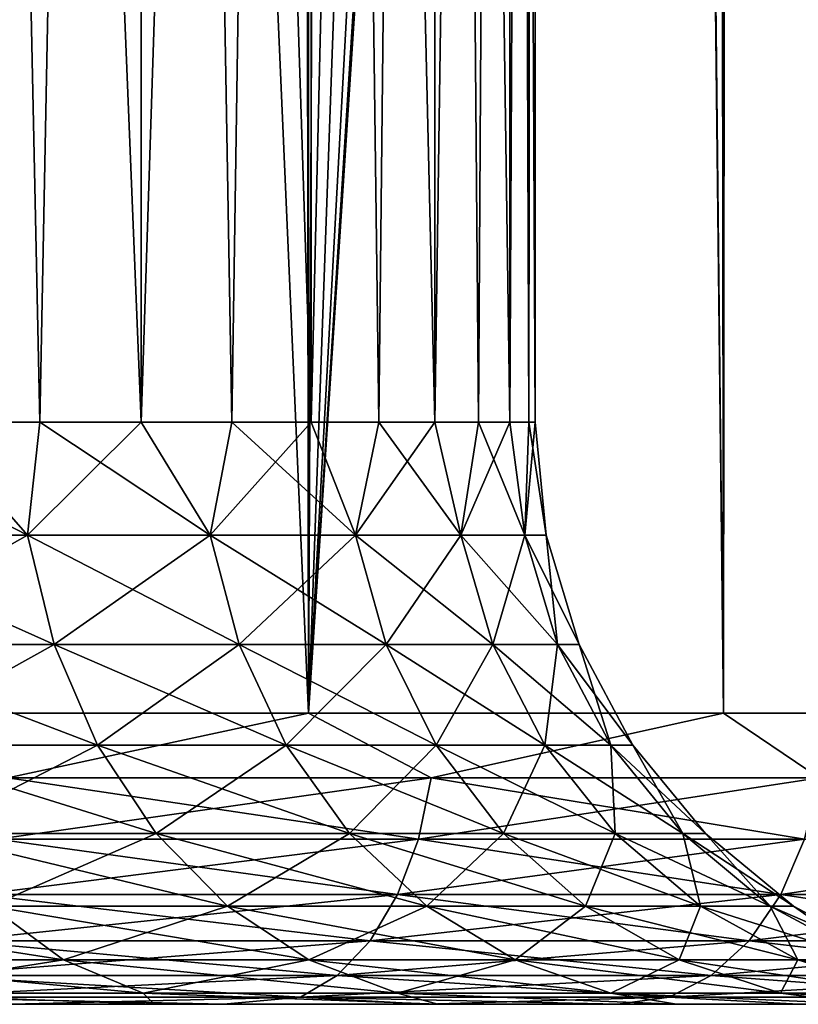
# Model space of a CAD drawing. Extents: x -265 to 265, y 0 to 1027.
# Tile 118 of 256: x 257.53 to 260.2, y 0 to 3.38. Entities that reach past the tile are written whole.
import ezdxf

# ---------------------------------------------------------------- set-up
doc = ezdxf.new("R2010")
doc.units = 0
doc.header["$LTSCALE"] = 65.185185
for name, color, linetype in [('245', 7, 'CONTINUOUS'), ('247', 7, 'CONTINUOUS'), ('248', 7, 'CONTINUOUS'), ('249', 7, 'CONTINUOUS'), ('250', 7, 'CONTINUOUS'), ('272', 7, 'CONTINUOUS'), ('273', 7, 'CONTINUOUS'), ('274', 7, 'CONTINUOUS'), ('275', 7, 'CONTINUOUS')]:
    doc.layers.add(name, color=color, linetype=linetype)

msp = doc.modelspace()

# ---------------------------------------------------------------- linework, layer by layer
at = {"layer": '245', "color": 7, "linetype": 'CONTINUOUS'}
for points in [[(257.9903, 0, 7.9903), (257.5016, 0, 11.8206), (256.879, 0, 8.9649), (257.9903, 0, 7.9903)], [(256.879, 0, -8.9649), (257.5016, 0, -11.8206), (257.9903, 0, -7.9903), (256.879, 0, -8.9649)], [(258.229, 0, 11.3262), (257.5016, 0, 11.8206), (257.9903, 0, 7.9903), (258.229, 0, 11.3262)], [(257.5016, 0, -11.8206), (258.229, 0, -11.3262), (257.9903, 0, -7.9903), (257.5016, 0, -11.8206)], [(258.9649, 0, 6.879), (258.229, 0, 11.3262), (257.9903, 0, 7.9903), (258.9649, 0, 6.879)], [(258.229, 0, -11.3262), (258.924, 0, -10.7872), (257.9903, 0, -7.9903), (258.229, 0, -11.3262)], [(257.9903, 0, -7.9903), (258.924, 0, -10.7872), (258.9649, 0, -6.879), (257.9903, 0, -7.9903)], [(258.924, 0, 10.7872), (258.229, 0, 11.3262), (258.9649, 0, 6.879), (258.924, 0, 10.7872)], [(259.5837, 0, 10.2055), (258.924, 0, 10.7872), (258.9649, 0, 6.879), (259.5837, 0, 10.2055)], [(258.924, 0, -10.7872), (259.5837, 0, -10.2055), (258.9649, 0, -6.879), (258.924, 0, -10.7872)], [(259.7861, 0, 5.65), (259.5837, 0, 10.2055), (258.9649, 0, 6.879), (259.7861, 0, 5.65)], [(258.9649, 0, -6.879), (259.5837, 0, -10.2055), (259.7861, 0, -5.65), (258.9649, 0, -6.879)], [(260.2056, 0, 9.5836), (259.5837, 0, 10.2055), (259.7861, 0, 5.65), (260.2056, 0, 9.5836)], [(259.5837, 0, -10.2055), (260.2056, 0, -9.5836), (259.7861, 0, -5.65), (259.5837, 0, -10.2055)], [(260.4399, 0, 4.3243), (260.2056, 0, 9.5836), (259.7861, 0, 5.65), (260.4399, 0, 4.3243)], [(259.7861, 0, -5.65), (260.2056, 0, -9.5836), (260.4399, 0, -4.3243), (259.7861, 0, -5.65)]]:
    msp.add_3dface(points, dxfattribs=at)
at = {"layer": '247', "color": 7, "linetype": 'CONTINUOUS'}
for points in [[(256.9708, 1, 13.2818), (258.521, 1, 12.3448), (256.9708, 1019, 13.2818), (256.9708, 1, 13.2818)], [(256.9708, 1019, 13.2818), (258.521, 1, 12.3448), (258.521, 1019, 12.3448), (256.9708, 1019, 13.2818)], [(258.521, 1, 12.3448), (259.9468, 1, 11.2277), (258.521, 1019, 12.3448), (258.521, 1, 12.3448)], [(258.521, 1019, 12.3448), (259.9468, 1, 11.2277), (259.9468, 1019, 11.2277), (258.521, 1019, 12.3448)], [(259.9468, 1, 11.2277), (261.2277, 1, 9.9468), (259.9468, 1019, 11.2277), (259.9468, 1, 11.2277)], [(259.9468, 1019, 11.2277), (261.2277, 1, 9.9468), (261.2277, 1019, 9.9468), (259.9468, 1019, 11.2277)]]:
    msp.add_3dface(points, dxfattribs=at)
at = {"layer": '248', "color": 7, "linetype": 'CONTINUOUS'}
for points in [[(259.9468, 1019, -11.2277), (259.9468, 1, -11.2277), (259.7374, 20.4964, -11.4098), (259.9468, 1019, -11.2277)], [(261.2277, 1, -9.9468), (259.9468, 1, -11.2277), (261.2277, 1019, -9.9468), (261.2277, 1, -9.9468)], [(261.2277, 1019, -9.9468), (259.9468, 1, -11.2277), (259.9468, 1019, -11.2277), (261.2277, 1019, -9.9468)], [(259.7374, 19.5037, -11.4098), (259.7374, 20.4964, -11.4098), (259.9468, 1, -11.2277), (259.7374, 19.5037, -11.4098)], [(259.9468, 1, -11.2277), (258.521, 1, -12.3448), (259.7374, 19.5037, -11.4098), (259.9468, 1, -11.2277)], [(259.7374, 19.5037, -11.4098), (258.521, 1, -12.3448), (259.6344, 18.5033, -11.4969), (259.7374, 19.5037, -11.4098)], [(259.6344, 18.5033, -11.4969), (258.521, 1, -12.3448), (259.4194, 17.4827, -11.6737), (259.6344, 18.5033, -11.4969)], [(259.4194, 17.4827, -11.6737), (258.521, 1, -12.3448), (259.0757, 16.4372, -11.9428), (259.4194, 17.4827, -11.6737)], [(259.0757, 16.4372, -11.9428), (258.521, 1, -12.3448), (258.5848, 15.378, -12.3004), (259.0757, 16.4372, -11.9428)], [(258.5848, 15.378, -12.3004), (258.521, 1, -12.3448), (257.9382, 14.339, -12.7273), (258.5848, 15.378, -12.3004)], [(258.521, 1, -12.3448), (256.9708, 1, -13.2818), (257.9382, 14.339, -12.7273), (258.521, 1, -12.3448)], [(257.9382, 14.339, -12.7273), (256.9708, 1, -13.2818), (257.1481, 13.3692, -13.1873), (257.9382, 14.339, -12.7273)]]:
    msp.add_3dface(points, dxfattribs=at)
at = {"layer": '249', "color": 7, "linetype": 'CONTINUOUS'}
for points in [[(258.521, 1, 12.3448), (256.9708, 1, 13.2818), (257.4876, 0.7786, 12.9689), (258.521, 1, 12.3448)], [(258.521, 1, 12.3448), (257.4876, 0.7786, 12.9689), (258.9426, 0.7786, 12.0119), (258.521, 1, 12.3448)], [(259.9468, 1, 11.2277), (258.521, 1, 12.3448), (258.9426, 0.7786, 12.0119), (259.9468, 1, 11.2277)], [(259.9468, 1, 11.2277), (258.9426, 0.7786, 12.0119), (260.2766, 0.7786, 10.8925), (259.9468, 1, 11.2277)], [(261.2277, 1, 9.9468), (259.9468, 1, 11.2277), (260.2766, 0.7786, 10.8925), (261.2277, 1, 9.9468)], [(257.4507, 0.5669, 12.905), (258.8985, 0.5669, 11.9527), (257.4876, 0.7786, 12.9689), (257.4507, 0.5669, 12.905)], [(257.4876, 0.7786, 12.9689), (258.8985, 0.5669, 11.9527), (258.9426, 0.7786, 12.0119), (257.4876, 0.7786, 12.9689)], [(258.8985, 0.5669, 11.9527), (260.2259, 0.5669, 10.8389), (258.9426, 0.7786, 12.0119), (258.8985, 0.5669, 11.9527)], [(258.9426, 0.7786, 12.0119), (260.2259, 0.5669, 10.8389), (260.2766, 0.7786, 10.8925), (258.9426, 0.7786, 12.0119)], [(257.3911, 0.377, 12.8018), (258.8273, 0.377, 11.8572), (257.4507, 0.5669, 12.905), (257.3911, 0.377, 12.8018)], [(257.4507, 0.5669, 12.905), (258.8273, 0.377, 11.8572), (258.8985, 0.5669, 11.9527), (257.4507, 0.5669, 12.905)], [(258.8273, 0.377, 11.8572), (260.1442, 0.377, 10.7522), (258.8985, 0.5669, 11.9527), (258.8273, 0.377, 11.8572)], [(258.8985, 0.5669, 11.9527), (260.1442, 0.377, 10.7522), (260.2259, 0.5669, 10.8389), (258.8985, 0.5669, 11.9527)], [(260.1442, 0.377, 10.7522), (261.3239, 0.377, 9.5018), (260.2259, 0.5669, 10.8389), (260.1442, 0.377, 10.7522)], [(257.3119, 0.2184, 12.6646), (258.7328, 0.2184, 11.7301), (257.3911, 0.377, 12.8018), (257.3119, 0.2184, 12.6646)], [(257.3911, 0.377, 12.8018), (258.7328, 0.2184, 11.7301), (258.8273, 0.377, 11.8572), (257.3911, 0.377, 12.8018)], [(258.7328, 0.2184, 11.7301), (260.0355, 0.2184, 10.637), (258.8273, 0.377, 11.8572), (258.7328, 0.2184, 11.7301)], [(258.8273, 0.377, 11.8572), (260.0355, 0.2184, 10.637), (260.1442, 0.377, 10.7522), (258.8273, 0.377, 11.8572)], [(260.0355, 0.2184, 10.637), (261.2025, 0.2184, 9.4), (260.1442, 0.377, 10.7522), (260.0355, 0.2184, 10.637)], [(260.1442, 0.377, 10.7522), (261.2025, 0.2184, 9.4), (261.3239, 0.377, 9.5018), (260.1442, 0.377, 10.7522)], [(257.217, 0.0991, 12.5003), (258.6194, 0.0991, 11.5779), (257.3119, 0.2184, 12.6646), (257.217, 0.0991, 12.5003)], [(257.3119, 0.2184, 12.6646), (258.6194, 0.0991, 11.5779), (258.7328, 0.2184, 11.7301), (257.3119, 0.2184, 12.6646)], [(258.6194, 0.0991, 11.5779), (259.9053, 0.0991, 10.499), (258.7328, 0.2184, 11.7301), (258.6194, 0.0991, 11.5779)], [(258.7328, 0.2184, 11.7301), (259.9053, 0.0991, 10.499), (260.0355, 0.2184, 10.637), (258.7328, 0.2184, 11.7301)], [(259.9053, 0.0991, 10.499), (261.0572, 0.0991, 9.2781), (260.0355, 0.2184, 10.637), (259.9053, 0.0991, 10.499)], [(260.0355, 0.2184, 10.637), (261.0572, 0.0991, 9.2781), (261.2025, 0.2184, 9.4), (260.0355, 0.2184, 10.637)], [(257.1113, 0.0251, 12.3171), (258.4931, 0.0251, 11.4082), (257.217, 0.0991, 12.5003), (257.1113, 0.0251, 12.3171)], [(257.217, 0.0991, 12.5003), (258.4931, 0.0251, 11.4082), (258.6194, 0.0991, 11.5779), (257.217, 0.0991, 12.5003)], [(258.4931, 0.0251, 11.4082), (259.7601, 0.0251, 10.3451), (258.6194, 0.0991, 11.5779), (258.4931, 0.0251, 11.4082)], [(258.6194, 0.0991, 11.5779), (259.7601, 0.0251, 10.3451), (259.9053, 0.0991, 10.499), (258.6194, 0.0991, 11.5779)], [(259.7601, 0.0251, 10.3451), (260.8951, 0.0251, 9.1421), (259.9053, 0.0991, 10.499), (259.7601, 0.0251, 10.3451)], [(259.9053, 0.0991, 10.499), (260.8951, 0.0251, 9.1421), (261.0572, 0.0991, 9.2781), (259.9053, 0.0991, 10.499)], [(257.5016, 0, 11.8206), (258.229, 0, 11.3262), (257.1113, 0.0251, 12.3171), (257.5016, 0, 11.8206)], [(257.1113, 0.0251, 12.3171), (258.229, 0, 11.3262), (258.4931, 0.0251, 11.4082), (257.1113, 0.0251, 12.3171)], [(258.229, 0, 11.3262), (258.924, 0, 10.7872), (258.4931, 0.0251, 11.4082), (258.229, 0, 11.3262)], [(258.924, 0, 10.7872), (259.5837, 0, 10.2055), (258.4931, 0.0251, 11.4082), (258.924, 0, 10.7872)], [(258.4931, 0.0251, 11.4082), (259.5837, 0, 10.2055), (259.7601, 0.0251, 10.3451), (258.4931, 0.0251, 11.4082)], [(259.5837, 0, 10.2055), (260.2056, 0, 9.5836), (259.7601, 0.0251, 10.3451), (259.5837, 0, 10.2055)], [(259.7601, 0.0251, 10.3451), (260.2056, 0, 9.5836), (260.8951, 0.0251, 9.1421), (259.7601, 0.0251, 10.3451)]]:
    msp.add_3dface(points, dxfattribs=at)
at = {"layer": '250', "color": 7, "linetype": 'CONTINUOUS'}
for points in [[(256.9708, 1, -13.2818), (258.521, 1, -12.3448), (257.4876, 0.7786, -12.9689), (256.9708, 1, -13.2818)], [(258.521, 1, -12.3448), (258.9426, 0.7786, -12.0119), (257.4876, 0.7786, -12.9689), (258.521, 1, -12.3448)], [(258.521, 1, -12.3448), (259.9468, 1, -11.2277), (258.9426, 0.7786, -12.0119), (258.521, 1, -12.3448)], [(259.9468, 1, -11.2277), (260.2766, 0.7786, -10.8925), (258.9426, 0.7786, -12.0119), (259.9468, 1, -11.2277)], [(259.9468, 1, -11.2277), (261.2277, 1, -9.9468), (260.2766, 0.7786, -10.8925), (259.9468, 1, -11.2277)], [(258.8985, 0.5669, -11.9527), (257.4507, 0.5669, -12.905), (258.9426, 0.7786, -12.0119), (258.8985, 0.5669, -11.9527)], [(258.9426, 0.7786, -12.0119), (257.4507, 0.5669, -12.905), (257.4876, 0.7786, -12.9689), (258.9426, 0.7786, -12.0119)], [(260.2259, 0.5669, -10.8389), (258.8985, 0.5669, -11.9527), (260.2766, 0.7786, -10.8925), (260.2259, 0.5669, -10.8389)], [(260.2766, 0.7786, -10.8925), (258.8985, 0.5669, -11.9527), (258.9426, 0.7786, -12.0119), (260.2766, 0.7786, -10.8925)], [(258.8273, 0.377, -11.8572), (257.3911, 0.377, -12.8018), (258.8985, 0.5669, -11.9527), (258.8273, 0.377, -11.8572)], [(258.8985, 0.5669, -11.9527), (257.3911, 0.377, -12.8018), (257.4507, 0.5669, -12.905), (258.8985, 0.5669, -11.9527)], [(260.1442, 0.377, -10.7522), (258.8273, 0.377, -11.8572), (260.2259, 0.5669, -10.8389), (260.1442, 0.377, -10.7522)], [(260.2259, 0.5669, -10.8389), (258.8273, 0.377, -11.8572), (258.8985, 0.5669, -11.9527), (260.2259, 0.5669, -10.8389)], [(261.3239, 0.377, -9.5018), (260.1442, 0.377, -10.7522), (261.4151, 0.5669, -9.5784), (261.3239, 0.377, -9.5018)], [(261.4151, 0.5669, -9.5784), (260.1442, 0.377, -10.7522), (260.2259, 0.5669, -10.8389), (261.4151, 0.5669, -9.5784)], [(258.7328, 0.2184, -11.7301), (257.3119, 0.2184, -12.6646), (258.8273, 0.377, -11.8572), (258.7328, 0.2184, -11.7301)], [(258.8273, 0.377, -11.8572), (257.3119, 0.2184, -12.6646), (257.3911, 0.377, -12.8018), (258.8273, 0.377, -11.8572)], [(260.0355, 0.2184, -10.637), (258.7328, 0.2184, -11.7301), (260.1442, 0.377, -10.7522), (260.0355, 0.2184, -10.637)], [(260.1442, 0.377, -10.7522), (258.7328, 0.2184, -11.7301), (258.8273, 0.377, -11.8572), (260.1442, 0.377, -10.7522)], [(261.2025, 0.2184, -9.4), (260.0355, 0.2184, -10.637), (261.3239, 0.377, -9.5018), (261.2025, 0.2184, -9.4)], [(261.3239, 0.377, -9.5018), (260.0355, 0.2184, -10.637), (260.1442, 0.377, -10.7522), (261.3239, 0.377, -9.5018)], [(258.6194, 0.0991, -11.5779), (257.217, 0.0991, -12.5003), (258.7328, 0.2184, -11.7301), (258.6194, 0.0991, -11.5779)], [(258.7328, 0.2184, -11.7301), (257.217, 0.0991, -12.5003), (257.3119, 0.2184, -12.6646), (258.7328, 0.2184, -11.7301)], [(259.9053, 0.0991, -10.499), (258.6194, 0.0991, -11.5779), (260.0355, 0.2184, -10.637), (259.9053, 0.0991, -10.499)], [(260.0355, 0.2184, -10.637), (258.6194, 0.0991, -11.5779), (258.7328, 0.2184, -11.7301), (260.0355, 0.2184, -10.637)], [(261.0572, 0.0991, -9.2781), (259.9053, 0.0991, -10.499), (261.2025, 0.2184, -9.4), (261.0572, 0.0991, -9.2781)], [(261.2025, 0.2184, -9.4), (259.9053, 0.0991, -10.499), (260.0355, 0.2184, -10.637), (261.2025, 0.2184, -9.4)], [(258.4931, 0.0251, -11.4082), (257.1113, 0.0251, -12.3171), (258.6194, 0.0991, -11.5779), (258.4931, 0.0251, -11.4082)], [(258.6194, 0.0991, -11.5779), (257.1113, 0.0251, -12.3171), (257.217, 0.0991, -12.5003), (258.6194, 0.0991, -11.5779)], [(259.7601, 0.0251, -10.3451), (258.4931, 0.0251, -11.4082), (259.9053, 0.0991, -10.499), (259.7601, 0.0251, -10.3451)], [(259.9053, 0.0991, -10.499), (258.4931, 0.0251, -11.4082), (258.6194, 0.0991, -11.5779), (259.9053, 0.0991, -10.499)], [(260.8951, 0.0251, -9.1421), (259.7601, 0.0251, -10.3451), (261.0572, 0.0991, -9.2781), (260.8951, 0.0251, -9.1421)], [(261.0572, 0.0991, -9.2781), (259.7601, 0.0251, -10.3451), (259.9053, 0.0991, -10.499), (261.0572, 0.0991, -9.2781)], [(258.4931, 0.0251, -11.4082), (257.5016, 0, -11.8206), (257.1113, 0.0251, -12.3171), (258.4931, 0.0251, -11.4082)], [(258.229, 0, -11.3262), (257.5016, 0, -11.8206), (258.4931, 0.0251, -11.4082), (258.229, 0, -11.3262)], [(258.924, 0, -10.7872), (258.229, 0, -11.3262), (258.4931, 0.0251, -11.4082), (258.924, 0, -10.7872)], [(259.7601, 0.0251, -10.3451), (258.924, 0, -10.7872), (258.4931, 0.0251, -11.4082), (259.7601, 0.0251, -10.3451)], [(259.5837, 0, -10.2055), (258.924, 0, -10.7872), (259.7601, 0.0251, -10.3451), (259.5837, 0, -10.2055)], [(260.2056, 0, -9.5836), (259.5837, 0, -10.2055), (259.7601, 0.0251, -10.3451), (260.2056, 0, -9.5836)], [(260.8951, 0.0251, -9.1421), (260.2056, 0, -9.5836), (259.7601, 0.0251, -10.3451), (260.8951, 0.0251, -9.1421)]]:
    msp.add_3dface(points, dxfattribs=at)
at = {"layer": '272', "color": 7, "linetype": 'CONTINUOUS'}
for points in [[(257.2141, 20, 5.8691), (257.9461, 20, 4.8321), (257.2141, 2, 5.8691), (257.2141, 20, 5.8691)], [(257.2141, 2, 5.8691), (257.9461, 20, 4.8321), (257.5978, 2, 5.3631), (257.2141, 2, 5.8691)], [(257.5978, 2, 5.3631), (257.9461, 20, 4.8321), (257.9461, 2, 4.8321), (257.5978, 2, 5.3631)], [(257.9461, 20, 4.8321), (258.5301, 20, 3.7051), (257.9461, 2, 4.8321), (257.9461, 20, 4.8321)], [(257.9461, 2, 4.8321), (258.5301, 20, 3.7051), (258.2573, 2, 4.2786), (257.9461, 2, 4.8321)], [(258.2573, 2, 4.2786), (258.5301, 20, 3.7051), (258.5301, 2, 3.7051), (258.2573, 2, 4.2786)], [(258.5301, 20, 3.7051), (258.9551, 20, 2.5091), (258.5301, 2, 3.7051), (258.5301, 20, 3.7051)], [(258.5301, 2, 3.7051), (258.9551, 20, 2.5091), (258.763, 2, 3.1144), (258.5301, 2, 3.7051)], [(258.763, 2, 3.1144), (258.9551, 20, 2.5091), (258.9551, 2, 2.5091), (258.763, 2, 3.1144)], [(258.9551, 20, 2.5091), (259.2134, 20, 1.2663), (258.9551, 2, 2.5091), (258.9551, 20, 2.5091)], [(258.9551, 2, 2.5091), (259.2134, 20, 1.2663), (259.1055, 2, 1.8921), (258.9551, 2, 2.5091)], [(259.1055, 2, 1.8921), (259.2134, 20, 1.2663), (259.2134, 2, 1.2663), (259.1055, 2, 1.8921)], [(259.2134, 20, 1.2663), (259.3, 20), (259.2134, 2, 1.2663), (259.2134, 20, 1.2663)], [(259.2134, 2, 1.2663), (259.3, 20), (259.2783, 2, 0.6347), (259.2134, 2, 1.2663)], [(259.2783, 2, 0.6347), (259.3, 20), (259.3, 2), (259.2783, 2, 0.6347)]]:
    msp.add_3dface(points, dxfattribs=at)
at = {"layer": '273', "color": 7, "linetype": 'CONTINUOUS'}
for points in [[(257.9461, 20, -4.8321), (257.2141, 20, -5.8691), (257.9461, 2, -4.8321), (257.9461, 20, -4.8321)], [(257.9461, 2, -4.8321), (257.2141, 20, -5.8691), (257.5978, 2, -5.3631), (257.9461, 2, -4.8321)], [(257.5978, 2, -5.3631), (257.2141, 20, -5.8691), (257.2141, 2, -5.8691), (257.5978, 2, -5.3631)], [(258.5301, 20, -3.7051), (257.9461, 20, -4.8321), (258.5301, 2, -3.7051), (258.5301, 20, -3.7051)], [(258.5301, 2, -3.7051), (257.9461, 20, -4.8321), (258.2573, 2, -4.2786), (258.5301, 2, -3.7051)], [(258.2573, 2, -4.2786), (257.9461, 20, -4.8321), (257.9461, 2, -4.8321), (258.2573, 2, -4.2786)], [(258.9551, 20, -2.5091), (258.5301, 20, -3.7051), (258.9551, 2, -2.5091), (258.9551, 20, -2.5091)], [(258.9551, 2, -2.5091), (258.5301, 20, -3.7051), (258.763, 2, -3.1144), (258.9551, 2, -2.5091)], [(258.763, 2, -3.1144), (258.5301, 20, -3.7051), (258.5301, 2, -3.7051), (258.763, 2, -3.1144)], [(259.2134, 20, -1.2663), (258.9551, 20, -2.5091), (259.2134, 2, -1.2663), (259.2134, 20, -1.2663)], [(259.2134, 2, -1.2663), (258.9551, 20, -2.5091), (259.1055, 2, -1.8921), (259.2134, 2, -1.2663)], [(259.1055, 2, -1.8921), (258.9551, 20, -2.5091), (258.9551, 2, -2.5091), (259.1055, 2, -1.8921)], [(259.3, 20), (259.2134, 20, -1.2663), (259.3, 2), (259.3, 20)], [(259.3, 2), (259.2134, 20, -1.2663), (259.2783, 2, -0.6347), (259.3, 2)], [(259.2783, 2, -0.6347), (259.2134, 20, -1.2663), (259.2134, 2, -1.2663), (259.2783, 2, -0.6347)]]:
    msp.add_3dface(points, dxfattribs=at)
at = {"layer": '274', "color": 7, "linetype": 'CONTINUOUS'}
for points in [[(257.2141, 2, -5.8691), (256.7968, 2, -6.3477), (257.5546, 1.6121, -5.4887), (257.2141, 2, -5.8691)], [(256.7968, 2, -6.3477), (256.8071, 1.6121, -6.3923), (257.5546, 1.6121, -5.4887), (256.7968, 2, -6.3477)], [(257.5978, 2, -5.3631), (257.2141, 2, -5.8691), (257.5546, 1.6121, -5.4887), (257.5978, 2, -5.3631)], [(257.5978, 2, -5.3631), (257.5546, 1.6121, -5.4887), (258.1829, 1.6121, -4.4986), (257.5978, 2, -5.3631)], [(257.9461, 2, -4.8321), (257.5978, 2, -5.3631), (258.1829, 1.6121, -4.4986), (257.9461, 2, -4.8321)], [(258.2573, 2, -4.2786), (257.9461, 2, -4.8321), (258.1829, 1.6121, -4.4986), (258.2573, 2, -4.2786)], [(258.2573, 2, -4.2786), (258.1829, 1.6121, -4.4986), (258.6822, 1.6121, -3.4375), (258.2573, 2, -4.2786)], [(258.5301, 2, -3.7051), (258.2573, 2, -4.2786), (258.6822, 1.6121, -3.4375), (258.5301, 2, -3.7051)], [(258.763, 2, -3.1144), (258.5301, 2, -3.7051), (258.6822, 1.6121, -3.4375), (258.763, 2, -3.1144)], [(258.763, 2, -3.1144), (258.6822, 1.6121, -3.4375), (259.0446, 1.6121, -2.3223), (258.763, 2, -3.1144)], [(258.9551, 2, -2.5091), (258.763, 2, -3.1144), (259.0446, 1.6121, -2.3223), (258.9551, 2, -2.5091)], [(259.1055, 2, -1.8921), (258.9551, 2, -2.5091), (259.0446, 1.6121, -2.3223), (259.1055, 2, -1.8921)], [(259.1055, 2, -1.8921), (259.0446, 1.6121, -2.3223), (259.2643, 1.6121, -1.1704), (259.1055, 2, -1.8921)], [(259.2134, 2, -1.2663), (259.1055, 2, -1.8921), (259.2643, 1.6121, -1.1704), (259.2134, 2, -1.2663)], [(259.2783, 2, -0.6347), (259.2134, 2, -1.2663), (259.2643, 1.6121, -1.1704), (259.2783, 2, -0.6347)], [(259.2783, 2, -0.6347), (259.2643, 1.6121, -1.1704), (259.338, 1.6121), (259.2783, 2, -0.6347)], [(259.3, 2), (259.2783, 2, -0.6347), (259.338, 1.6121), (259.3, 2)], [(256.8898, 1.2364, -6.47), (257.6464, 1.2364, -5.5554), (256.8071, 1.6121, -6.3923), (256.8898, 1.2364, -6.47)], [(256.8071, 1.6121, -6.3923), (257.6464, 1.2364, -5.5554), (257.5546, 1.6121, -5.4887), (256.8071, 1.6121, -6.3923)], [(257.6464, 1.2364, -5.5554), (258.2824, 1.2364, -4.5533), (257.5546, 1.6121, -5.4887), (257.6464, 1.2364, -5.5554)], [(257.5546, 1.6121, -5.4887), (258.2824, 1.2364, -4.5533), (258.1829, 1.6121, -4.4986), (257.5546, 1.6121, -5.4887)], [(258.2824, 1.2364, -4.5533), (258.7878, 1.2364, -3.4793), (258.1829, 1.6121, -4.4986), (258.2824, 1.2364, -4.5533)], [(258.1829, 1.6121, -4.4986), (258.7878, 1.2364, -3.4793), (258.6822, 1.6121, -3.4375), (258.1829, 1.6121, -4.4986)], [(258.7878, 1.2364, -3.4793), (259.1546, 1.2364, -2.3505), (258.6822, 1.6121, -3.4375), (258.7878, 1.2364, -3.4793)], [(258.6822, 1.6121, -3.4375), (259.1546, 1.2364, -2.3505), (259.0446, 1.6121, -2.3223), (258.6822, 1.6121, -3.4375)], [(259.1546, 1.2364, -2.3505), (259.377, 1.2364, -1.1846), (259.0446, 1.6121, -2.3223), (259.1546, 1.2364, -2.3505)], [(259.0446, 1.6121, -2.3223), (259.377, 1.2364, -1.1846), (259.2643, 1.6121, -1.1704), (259.0446, 1.6121, -2.3223)], [(259.377, 1.2364, -1.1846), (259.4515, 1.2364), (259.2643, 1.6121, -1.1704), (259.377, 1.2364, -1.1846)], [(259.2643, 1.6121, -1.1704), (259.4515, 1.2364), (259.338, 1.6121), (259.2643, 1.6121, -1.1704)], [(257.0245, 0.8902, -6.5964), (257.7958, 0.8902, -5.664), (256.8898, 1.2364, -6.47), (257.0245, 0.8902, -6.5964)], [(256.8898, 1.2364, -6.47), (257.7958, 0.8902, -5.664), (257.6464, 1.2364, -5.5554), (256.8898, 1.2364, -6.47)], [(257.7958, 0.8902, -5.664), (258.4443, 0.8902, -4.6423), (257.6464, 1.2364, -5.5554), (257.7958, 0.8902, -5.664)], [(257.6464, 1.2364, -5.5554), (258.4443, 0.8902, -4.6423), (258.2824, 1.2364, -4.5533), (257.6464, 1.2364, -5.5554)], [(258.4443, 0.8902, -4.6423), (258.9595, 0.8902, -3.5473), (258.2824, 1.2364, -4.5533), (258.4443, 0.8902, -4.6423)], [(258.2824, 1.2364, -4.5533), (258.9595, 0.8902, -3.5473), (258.7878, 1.2364, -3.4793), (258.2824, 1.2364, -4.5533)], [(258.9595, 0.8902, -3.5473), (259.3335, 0.8902, -2.3964), (258.7878, 1.2364, -3.4793), (258.9595, 0.8902, -3.5473)], [(258.7878, 1.2364, -3.4793), (259.3335, 0.8902, -2.3964), (259.1546, 1.2364, -2.3505), (258.7878, 1.2364, -3.4793)], [(259.3335, 0.8902, -2.3964), (259.5602, 0.8902, -1.2077), (259.1546, 1.2364, -2.3505), (259.3335, 0.8902, -2.3964)], [(259.1546, 1.2364, -2.3505), (259.5602, 0.8902, -1.2077), (259.377, 1.2364, -1.1846), (259.1546, 1.2364, -2.3505)], [(259.5602, 0.8902, -1.2077), (259.6362, 0.8902), (259.377, 1.2364, -1.1846), (259.5602, 0.8902, -1.2077)], [(259.377, 1.2364, -1.1846), (259.6362, 0.8902), (259.4515, 1.2364), (259.377, 1.2364, -1.1846)], [(257.2058, 0.5866, -6.7667), (257.9971, 0.5866, -5.8102), (257.0245, 0.8902, -6.5964), (257.2058, 0.5866, -6.7667)], [(257.0245, 0.8902, -6.5964), (257.9971, 0.5866, -5.8102), (257.7958, 0.8902, -5.664), (257.0245, 0.8902, -6.5964)], [(257.9971, 0.5866, -5.8102), (258.6623, 0.5866, -4.7621), (257.7958, 0.8902, -5.664), (257.9971, 0.5866, -5.8102)], [(257.7958, 0.8902, -5.664), (258.6623, 0.5866, -4.7621), (258.4443, 0.8902, -4.6423), (257.7958, 0.8902, -5.664)], [(258.6623, 0.5866, -4.7621), (259.1908, 0.5866, -3.6389), (258.4443, 0.8902, -4.6423), (258.6623, 0.5866, -4.7621)], [(258.4443, 0.8902, -4.6423), (259.1908, 0.5866, -3.6389), (258.9595, 0.8902, -3.5473), (258.4443, 0.8902, -4.6423)], [(259.1908, 0.5866, -3.6389), (259.5744, 0.5866, -2.4583), (258.9595, 0.8902, -3.5473), (259.1908, 0.5866, -3.6389)], [(258.9595, 0.8902, -3.5473), (259.5744, 0.5866, -2.4583), (259.3335, 0.8902, -2.3964), (258.9595, 0.8902, -3.5473)], [(259.5744, 0.5866, -2.4583), (259.807, 0.5866, -1.2389), (259.3335, 0.8902, -2.3964), (259.5744, 0.5866, -2.4583)], [(259.3335, 0.8902, -2.3964), (259.807, 0.5866, -1.2389), (259.5602, 0.8902, -1.2077), (259.3335, 0.8902, -2.3964)], [(259.807, 0.5866, -1.2389), (259.885, 0.5866), (259.5602, 0.8902, -1.2077), (259.807, 0.5866, -1.2389)], [(259.5602, 0.8902, -1.2077), (259.885, 0.5866), (259.6362, 0.8902), (259.5602, 0.8902, -1.2077)], [(257.4269, 0.3375, -6.9743), (258.2424, 0.3375, -5.9885), (257.2058, 0.5866, -6.7667), (257.4269, 0.3375, -6.9743)], [(257.2058, 0.5866, -6.7667), (258.2424, 0.3375, -5.9885), (257.9971, 0.5866, -5.8102), (257.2058, 0.5866, -6.7667)], [(258.2424, 0.3375, -5.9885), (258.928, 0.3375, -4.9082), (257.9971, 0.5866, -5.8102), (258.2424, 0.3375, -5.9885)], [(257.9971, 0.5866, -5.8102), (258.928, 0.3375, -4.9082), (258.6623, 0.5866, -4.7621), (257.9971, 0.5866, -5.8102)], [(258.928, 0.3375, -4.9082), (259.4728, 0.3375, -3.7505), (258.6623, 0.5866, -4.7621), (258.928, 0.3375, -4.9082)], [(258.6623, 0.5866, -4.7621), (259.4728, 0.3375, -3.7505), (259.1908, 0.5866, -3.6389), (258.6623, 0.5866, -4.7621)], [(259.4728, 0.3375, -3.7505), (259.8681, 0.3375, -2.5337), (259.1908, 0.5866, -3.6389), (259.4728, 0.3375, -3.7505)], [(259.1908, 0.5866, -3.6389), (259.8681, 0.3375, -2.5337), (259.5744, 0.5866, -2.4583), (259.1908, 0.5866, -3.6389)], [(259.8681, 0.3375, -2.5337), (260.1079, 0.3375, -1.2769), (259.5744, 0.5866, -2.4583), (259.8681, 0.3375, -2.5337)], [(259.5744, 0.5866, -2.4583), (260.1079, 0.3375, -1.2769), (259.807, 0.5866, -1.2389), (259.5744, 0.5866, -2.4583)], [(260.1079, 0.3375, -1.2769), (260.1882, 0.3375), (259.807, 0.5866, -1.2389), (260.1079, 0.3375, -1.2769)], [(259.807, 0.5866, -1.2389), (260.1882, 0.3375), (259.885, 0.5866), (259.807, 0.5866, -1.2389)], [(256.7148, 0.1524, -8.1168), (257.6792, 0.1524, -7.2112), (256.4942, 0.3375, -7.8501), (256.7148, 0.1524, -8.1168)], [(256.4942, 0.3375, -7.8501), (257.6792, 0.1524, -7.2112), (257.4269, 0.3375, -6.9743), (256.4942, 0.3375, -7.8501)], [(257.6792, 0.1524, -7.2112), (258.5224, 0.1524, -6.1919), (257.4269, 0.3375, -6.9743), (257.6792, 0.1524, -7.2112)], [(257.4269, 0.3375, -6.9743), (258.5224, 0.1524, -6.1919), (258.2424, 0.3375, -5.9885), (257.4269, 0.3375, -6.9743)], [(258.5224, 0.1524, -6.1919), (259.2313, 0.1524, -5.0749), (258.2424, 0.3375, -5.9885), (258.5224, 0.1524, -6.1919)], [(258.2424, 0.3375, -5.9885), (259.2313, 0.1524, -5.0749), (258.928, 0.3375, -4.9082), (258.2424, 0.3375, -5.9885)], [(259.2313, 0.1524, -5.0749), (259.7945, 0.1524, -3.8779), (258.928, 0.3375, -4.9082), (259.2313, 0.1524, -5.0749)], [(258.928, 0.3375, -4.9082), (259.7945, 0.1524, -3.8779), (259.4728, 0.3375, -3.7505), (258.928, 0.3375, -4.9082)], [(259.7945, 0.1524, -3.8779), (260.2033, 0.1524, -2.6198), (259.4728, 0.3375, -3.7505), (259.7945, 0.1524, -3.8779)], [(259.4728, 0.3375, -3.7505), (260.2033, 0.1524, -2.6198), (259.8681, 0.3375, -2.5337), (259.4728, 0.3375, -3.7505)], [(260.2033, 0.1524, -2.6198), (260.4512, 0.1524, -1.3203), (259.8681, 0.3375, -2.5337), (260.2033, 0.1524, -2.6198)], [(259.8681, 0.3375, -2.5337), (260.4512, 0.1524, -1.3203), (260.1079, 0.3375, -1.2769), (259.8681, 0.3375, -2.5337)], [(260.4512, 0.1524, -1.3203), (260.5343, 0.1524), (260.1079, 0.3375, -1.2769), (260.4512, 0.1524, -1.3203)], [(260.1079, 0.3375, -1.2769), (260.5343, 0.1524), (260.1882, 0.3375), (260.1079, 0.3375, -1.2769)], [(256.9542, 0.0384, -8.4062), (257.9529, 0.0384, -7.4683), (256.7148, 0.1524, -8.1168), (256.9542, 0.0384, -8.4062)], [(256.7148, 0.1524, -8.1168), (257.9529, 0.0384, -7.4683), (257.6792, 0.1524, -7.2112), (256.7148, 0.1524, -8.1168)], [(257.9529, 0.0384, -7.4683), (258.8262, 0.0384, -6.4126), (257.6792, 0.1524, -7.2112), (257.9529, 0.0384, -7.4683)], [(257.6792, 0.1524, -7.2112), (258.8262, 0.0384, -6.4126), (258.5224, 0.1524, -6.1919), (257.6792, 0.1524, -7.2112)], [(258.8262, 0.0384, -6.4126), (259.5603, 0.0384, -5.2558), (258.5224, 0.1524, -6.1919), (258.8262, 0.0384, -6.4126)], [(258.5224, 0.1524, -6.1919), (259.5603, 0.0384, -5.2558), (259.2313, 0.1524, -5.0749), (258.5224, 0.1524, -6.1919)], [(259.5603, 0.0384, -5.2558), (260.1437, 0.0384, -4.0162), (259.2313, 0.1524, -5.0749), (259.5603, 0.0384, -5.2558)], [(259.2313, 0.1524, -5.0749), (260.1437, 0.0384, -4.0162), (259.7945, 0.1524, -3.8779), (259.2313, 0.1524, -5.0749)], [(260.1437, 0.0384, -4.0162), (260.5671, 0.0384, -2.7132), (259.7945, 0.1524, -3.8779), (260.1437, 0.0384, -4.0162)], [(259.7945, 0.1524, -3.8779), (260.5671, 0.0384, -2.7132), (260.2033, 0.1524, -2.6198), (259.7945, 0.1524, -3.8779)], [(260.5671, 0.0384, -2.7132), (260.8238, 0.0384, -1.3674), (260.2033, 0.1524, -2.6198), (260.5671, 0.0384, -2.7132)], [(260.2033, 0.1524, -2.6198), (260.8238, 0.0384, -1.3674), (260.4512, 0.1524, -1.3203), (260.2033, 0.1524, -2.6198)], [(256.879, 0, -8.9649), (257.9903, 0, -7.9903), (256.9542, 0.0384, -8.4062), (256.879, 0, -8.9649)], [(256.9542, 0.0384, -8.4062), (257.9903, 0, -7.9903), (257.9529, 0.0384, -7.4683), (256.9542, 0.0384, -8.4062)], [(257.9903, 0, -7.9903), (258.9649, 0, -6.879), (257.9529, 0.0384, -7.4683), (257.9903, 0, -7.9903)], [(257.9529, 0.0384, -7.4683), (258.9649, 0, -6.879), (258.8262, 0.0384, -6.4126), (257.9529, 0.0384, -7.4683)], [(258.9649, 0, -6.879), (259.7861, 0, -5.65), (258.8262, 0.0384, -6.4126), (258.9649, 0, -6.879)], [(258.8262, 0.0384, -6.4126), (259.7861, 0, -5.65), (259.5603, 0.0384, -5.2558), (258.8262, 0.0384, -6.4126)], [(259.7861, 0, -5.65), (260.4399, 0, -4.3243), (259.5603, 0.0384, -5.2558), (259.7861, 0, -5.65)], [(259.5603, 0.0384, -5.2558), (260.4399, 0, -4.3243), (260.1437, 0.0384, -4.0162), (259.5603, 0.0384, -5.2558)], [(260.4399, 0, -4.3243), (260.915, 0, -2.9246), (260.1437, 0.0384, -4.0162), (260.4399, 0, -4.3243)], [(260.1437, 0.0384, -4.0162), (260.915, 0, -2.9246), (260.5671, 0.0384, -2.7132), (260.1437, 0.0384, -4.0162)]]:
    msp.add_3dface(points, dxfattribs=at)
at = {"layer": '275', "color": 7, "linetype": 'CONTINUOUS'}
for points in [[(257.2141, 2, 5.8691), (257.5546, 1.6121, 5.4887), (256.8071, 1.6121, 6.3923), (257.2141, 2, 5.8691)], [(257.2141, 2, 5.8691), (257.5978, 2, 5.3631), (257.5546, 1.6121, 5.4887), (257.2141, 2, 5.8691)], [(257.5978, 2, 5.3631), (257.9461, 2, 4.8321), (257.5546, 1.6121, 5.4887), (257.5978, 2, 5.3631)], [(257.9461, 2, 4.8321), (258.1829, 1.6121, 4.4986), (257.5546, 1.6121, 5.4887), (257.9461, 2, 4.8321)], [(257.9461, 2, 4.8321), (258.2573, 2, 4.2786), (258.1829, 1.6121, 4.4986), (257.9461, 2, 4.8321)], [(258.2573, 2, 4.2786), (258.5301, 2, 3.7051), (258.1829, 1.6121, 4.4986), (258.2573, 2, 4.2786)], [(258.5301, 2, 3.7051), (258.6822, 1.6121, 3.4375), (258.1829, 1.6121, 4.4986), (258.5301, 2, 3.7051)], [(258.5301, 2, 3.7051), (258.763, 2, 3.1144), (258.6822, 1.6121, 3.4375), (258.5301, 2, 3.7051)], [(258.763, 2, 3.1144), (258.9551, 2, 2.5091), (258.6822, 1.6121, 3.4375), (258.763, 2, 3.1144)], [(258.9551, 2, 2.5091), (259.0446, 1.6121, 2.3223), (258.6822, 1.6121, 3.4375), (258.9551, 2, 2.5091)], [(258.9551, 2, 2.5091), (259.1055, 2, 1.8921), (259.0446, 1.6121, 2.3223), (258.9551, 2, 2.5091)], [(259.1055, 2, 1.8921), (259.2134, 2, 1.2663), (259.0446, 1.6121, 2.3223), (259.1055, 2, 1.8921)], [(259.2134, 2, 1.2663), (259.2643, 1.6121, 1.1704), (259.0446, 1.6121, 2.3223), (259.2134, 2, 1.2663)], [(259.2134, 2, 1.2663), (259.2783, 2, 0.6347), (259.2643, 1.6121, 1.1704), (259.2134, 2, 1.2663)], [(259.2783, 2, 0.6347), (259.3, 2), (259.2643, 1.6121, 1.1704), (259.2783, 2, 0.6347)], [(259.3, 2), (259.338, 1.6121), (259.2643, 1.6121, 1.1704), (259.3, 2)], [(257.5546, 1.6121, 5.4887), (256.8898, 1.2364, 6.47), (256.8071, 1.6121, 6.3923), (257.5546, 1.6121, 5.4887)], [(257.6464, 1.2364, 5.5554), (256.8898, 1.2364, 6.47), (257.5546, 1.6121, 5.4887), (257.6464, 1.2364, 5.5554)], [(258.1829, 1.6121, 4.4986), (257.6464, 1.2364, 5.5554), (257.5546, 1.6121, 5.4887), (258.1829, 1.6121, 4.4986)], [(258.2824, 1.2364, 4.5533), (257.6464, 1.2364, 5.5554), (258.1829, 1.6121, 4.4986), (258.2824, 1.2364, 4.5533)], [(258.6822, 1.6121, 3.4375), (258.2824, 1.2364, 4.5533), (258.1829, 1.6121, 4.4986), (258.6822, 1.6121, 3.4375)], [(258.7878, 1.2364, 3.4793), (258.2824, 1.2364, 4.5533), (258.6822, 1.6121, 3.4375), (258.7878, 1.2364, 3.4793)], [(259.0446, 1.6121, 2.3223), (258.7878, 1.2364, 3.4793), (258.6822, 1.6121, 3.4375), (259.0446, 1.6121, 2.3223)], [(259.1546, 1.2364, 2.3505), (258.7878, 1.2364, 3.4793), (259.0446, 1.6121, 2.3223), (259.1546, 1.2364, 2.3505)], [(259.2643, 1.6121, 1.1704), (259.1546, 1.2364, 2.3505), (259.0446, 1.6121, 2.3223), (259.2643, 1.6121, 1.1704)], [(259.377, 1.2364, 1.1846), (259.1546, 1.2364, 2.3505), (259.2643, 1.6121, 1.1704), (259.377, 1.2364, 1.1846)], [(259.338, 1.6121), (259.377, 1.2364, 1.1846), (259.2643, 1.6121, 1.1704), (259.338, 1.6121)], [(259.338, 1.6121), (259.4515, 1.2364), (259.377, 1.2364, 1.1846), (259.338, 1.6121)], [(257.6464, 1.2364, 5.5554), (257.0245, 0.8902, 6.5964), (256.8898, 1.2364, 6.47), (257.6464, 1.2364, 5.5554)], [(257.7958, 0.8902, 5.664), (257.0245, 0.8902, 6.5964), (257.6464, 1.2364, 5.5554), (257.7958, 0.8902, 5.664)], [(258.2824, 1.2364, 4.5533), (257.7958, 0.8902, 5.664), (257.6464, 1.2364, 5.5554), (258.2824, 1.2364, 4.5533)], [(258.4443, 0.8902, 4.6423), (257.7958, 0.8902, 5.664), (258.2824, 1.2364, 4.5533), (258.4443, 0.8902, 4.6423)], [(258.7878, 1.2364, 3.4793), (258.4443, 0.8902, 4.6423), (258.2824, 1.2364, 4.5533), (258.7878, 1.2364, 3.4793)], [(258.9595, 0.8902, 3.5473), (258.4443, 0.8902, 4.6423), (258.7878, 1.2364, 3.4793), (258.9595, 0.8902, 3.5473)], [(259.1546, 1.2364, 2.3505), (258.9595, 0.8902, 3.5473), (258.7878, 1.2364, 3.4793), (259.1546, 1.2364, 2.3505)], [(259.3335, 0.8902, 2.3964), (258.9595, 0.8902, 3.5473), (259.1546, 1.2364, 2.3505), (259.3335, 0.8902, 2.3964)], [(259.377, 1.2364, 1.1846), (259.3335, 0.8902, 2.3964), (259.1546, 1.2364, 2.3505), (259.377, 1.2364, 1.1846)], [(259.5602, 0.8902, 1.2077), (259.3335, 0.8902, 2.3964), (259.377, 1.2364, 1.1846), (259.5602, 0.8902, 1.2077)], [(259.4515, 1.2364), (259.5602, 0.8902, 1.2077), (259.377, 1.2364, 1.1846), (259.4515, 1.2364)], [(259.4515, 1.2364), (259.6362, 0.8902), (259.5602, 0.8902, 1.2077), (259.4515, 1.2364)], [(257.7958, 0.8902, 5.664), (257.2058, 0.5866, 6.7667), (257.0245, 0.8902, 6.5964), (257.7958, 0.8902, 5.664)], [(257.9971, 0.5866, 5.8102), (257.2058, 0.5866, 6.7667), (257.7958, 0.8902, 5.664), (257.9971, 0.5866, 5.8102)], [(258.4443, 0.8902, 4.6423), (257.9971, 0.5866, 5.8102), (257.7958, 0.8902, 5.664), (258.4443, 0.8902, 4.6423)], [(258.6623, 0.5866, 4.7621), (257.9971, 0.5866, 5.8102), (258.4443, 0.8902, 4.6423), (258.6623, 0.5866, 4.7621)], [(258.9595, 0.8902, 3.5473), (258.6623, 0.5866, 4.7621), (258.4443, 0.8902, 4.6423), (258.9595, 0.8902, 3.5473)], [(259.1908, 0.5866, 3.6389), (258.6623, 0.5866, 4.7621), (258.9595, 0.8902, 3.5473), (259.1908, 0.5866, 3.6389)], [(259.3335, 0.8902, 2.3964), (259.1908, 0.5866, 3.6389), (258.9595, 0.8902, 3.5473), (259.3335, 0.8902, 2.3964)], [(259.5744, 0.5866, 2.4583), (259.1908, 0.5866, 3.6389), (259.3335, 0.8902, 2.3964), (259.5744, 0.5866, 2.4583)], [(259.5602, 0.8902, 1.2077), (259.5744, 0.5866, 2.4583), (259.3335, 0.8902, 2.3964), (259.5602, 0.8902, 1.2077)], [(259.6362, 0.8902), (259.807, 0.5866, 1.2389), (259.5602, 0.8902, 1.2077), (259.6362, 0.8902)], [(259.807, 0.5866, 1.2389), (259.5744, 0.5866, 2.4583), (259.5602, 0.8902, 1.2077), (259.807, 0.5866, 1.2389)], [(259.6362, 0.8902), (259.885, 0.5866), (259.807, 0.5866, 1.2389), (259.6362, 0.8902)], [(257.9971, 0.5866, 5.8102), (257.4269, 0.3375, 6.9743), (257.2058, 0.5866, 6.7667), (257.9971, 0.5866, 5.8102)], [(258.2424, 0.3375, 5.9885), (257.4269, 0.3375, 6.9743), (257.9971, 0.5866, 5.8102), (258.2424, 0.3375, 5.9885)], [(258.6623, 0.5866, 4.7621), (258.2424, 0.3375, 5.9885), (257.9971, 0.5866, 5.8102), (258.6623, 0.5866, 4.7621)], [(258.928, 0.3375, 4.9082), (258.2424, 0.3375, 5.9885), (258.6623, 0.5866, 4.7621), (258.928, 0.3375, 4.9082)], [(259.1908, 0.5866, 3.6389), (258.928, 0.3375, 4.9082), (258.6623, 0.5866, 4.7621), (259.1908, 0.5866, 3.6389)], [(259.4728, 0.3375, 3.7505), (258.928, 0.3375, 4.9082), (259.1908, 0.5866, 3.6389), (259.4728, 0.3375, 3.7505)], [(259.5744, 0.5866, 2.4583), (259.4728, 0.3375, 3.7505), (259.1908, 0.5866, 3.6389), (259.5744, 0.5866, 2.4583)], [(259.8681, 0.3375, 2.5337), (259.4728, 0.3375, 3.7505), (259.5744, 0.5866, 2.4583), (259.8681, 0.3375, 2.5337)], [(259.807, 0.5866, 1.2389), (259.8681, 0.3375, 2.5337), (259.5744, 0.5866, 2.4583), (259.807, 0.5866, 1.2389)], [(259.885, 0.5866), (260.1079, 0.3375, 1.2769), (259.807, 0.5866, 1.2389), (259.885, 0.5866)], [(260.1079, 0.3375, 1.2769), (259.8681, 0.3375, 2.5337), (259.807, 0.5866, 1.2389), (260.1079, 0.3375, 1.2769)], [(259.885, 0.5866), (260.1882, 0.3375), (260.1079, 0.3375, 1.2769), (259.885, 0.5866)], [(257.6792, 0.1524, 7.2112), (256.7148, 0.1524, 8.1168), (257.4269, 0.3375, 6.9743), (257.6792, 0.1524, 7.2112)], [(258.2424, 0.3375, 5.9885), (257.6792, 0.1524, 7.2112), (257.4269, 0.3375, 6.9743), (258.2424, 0.3375, 5.9885)], [(258.5224, 0.1524, 6.1919), (257.6792, 0.1524, 7.2112), (258.2424, 0.3375, 5.9885), (258.5224, 0.1524, 6.1919)], [(258.928, 0.3375, 4.9082), (258.5224, 0.1524, 6.1919), (258.2424, 0.3375, 5.9885), (258.928, 0.3375, 4.9082)], [(259.2313, 0.1524, 5.0749), (258.5224, 0.1524, 6.1919), (258.928, 0.3375, 4.9082), (259.2313, 0.1524, 5.0749)], [(259.4728, 0.3375, 3.7505), (259.2313, 0.1524, 5.0749), (258.928, 0.3375, 4.9082), (259.4728, 0.3375, 3.7505)], [(259.7945, 0.1524, 3.8779), (259.2313, 0.1524, 5.0749), (259.4728, 0.3375, 3.7505), (259.7945, 0.1524, 3.8779)], [(259.8681, 0.3375, 2.5337), (259.7945, 0.1524, 3.8779), (259.4728, 0.3375, 3.7505), (259.8681, 0.3375, 2.5337)], [(260.2033, 0.1524, 2.6198), (259.7945, 0.1524, 3.8779), (259.8681, 0.3375, 2.5337), (260.2033, 0.1524, 2.6198)], [(260.1079, 0.3375, 1.2769), (260.2033, 0.1524, 2.6198), (259.8681, 0.3375, 2.5337), (260.1079, 0.3375, 1.2769)], [(260.1882, 0.3375), (260.4512, 0.1524, 1.3203), (260.1079, 0.3375, 1.2769), (260.1882, 0.3375)], [(260.4512, 0.1524, 1.3203), (260.2033, 0.1524, 2.6198), (260.1079, 0.3375, 1.2769), (260.4512, 0.1524, 1.3203)], [(260.1882, 0.3375), (260.5343, 0.1524), (260.4512, 0.1524, 1.3203), (260.1882, 0.3375)], [(257.6792, 0.1524, 7.2112), (256.9542, 0.0384, 8.4062), (256.7148, 0.1524, 8.1168), (257.6792, 0.1524, 7.2112)], [(257.9529, 0.0384, 7.4683), (256.9542, 0.0384, 8.4062), (257.6792, 0.1524, 7.2112), (257.9529, 0.0384, 7.4683)], [(258.5224, 0.1524, 6.1919), (257.9529, 0.0384, 7.4683), (257.6792, 0.1524, 7.2112), (258.5224, 0.1524, 6.1919)], [(258.8262, 0.0384, 6.4126), (257.9529, 0.0384, 7.4683), (258.5224, 0.1524, 6.1919), (258.8262, 0.0384, 6.4126)], [(259.2313, 0.1524, 5.0749), (258.8262, 0.0384, 6.4126), (258.5224, 0.1524, 6.1919), (259.2313, 0.1524, 5.0749)], [(259.5603, 0.0384, 5.2558), (258.8262, 0.0384, 6.4126), (259.2313, 0.1524, 5.0749), (259.5603, 0.0384, 5.2558)], [(259.7945, 0.1524, 3.8779), (259.5603, 0.0384, 5.2558), (259.2313, 0.1524, 5.0749), (259.7945, 0.1524, 3.8779)], [(260.1437, 0.0384, 4.0162), (259.5603, 0.0384, 5.2558), (259.7945, 0.1524, 3.8779), (260.1437, 0.0384, 4.0162)], [(260.2033, 0.1524, 2.6198), (260.1437, 0.0384, 4.0162), (259.7945, 0.1524, 3.8779), (260.2033, 0.1524, 2.6198)], [(260.5671, 0.0384, 2.7132), (260.1437, 0.0384, 4.0162), (260.2033, 0.1524, 2.6198), (260.5671, 0.0384, 2.7132)], [(260.4512, 0.1524, 1.3203), (260.5671, 0.0384, 2.7132), (260.2033, 0.1524, 2.6198), (260.4512, 0.1524, 1.3203)], [(257.9903, 0, 7.9903), (256.879, 0, 8.9649), (256.9542, 0.0384, 8.4062), (257.9903, 0, 7.9903)], [(257.9529, 0.0384, 7.4683), (257.9903, 0, 7.9903), (256.9542, 0.0384, 8.4062), (257.9529, 0.0384, 7.4683)], [(258.9649, 0, 6.879), (257.9903, 0, 7.9903), (257.9529, 0.0384, 7.4683), (258.9649, 0, 6.879)], [(258.8262, 0.0384, 6.4126), (258.9649, 0, 6.879), (257.9529, 0.0384, 7.4683), (258.8262, 0.0384, 6.4126)], [(259.7861, 0, 5.65), (258.9649, 0, 6.879), (258.8262, 0.0384, 6.4126), (259.7861, 0, 5.65)], [(259.5603, 0.0384, 5.2558), (259.7861, 0, 5.65), (258.8262, 0.0384, 6.4126), (259.5603, 0.0384, 5.2558)], [(260.4399, 0, 4.3243), (259.7861, 0, 5.65), (259.5603, 0.0384, 5.2558), (260.4399, 0, 4.3243)], [(260.1437, 0.0384, 4.0162), (260.4399, 0, 4.3243), (259.5603, 0.0384, 5.2558), (260.1437, 0.0384, 4.0162)], [(260.915, 0, 2.9246), (260.4399, 0, 4.3243), (260.1437, 0.0384, 4.0162), (260.915, 0, 2.9246)], [(260.5671, 0.0384, 2.7132), (260.915, 0, 2.9246), (260.1437, 0.0384, 4.0162), (260.5671, 0.0384, 2.7132)]]:
    msp.add_3dface(points, dxfattribs=at)

doc.saveas('drawing.dxf')
